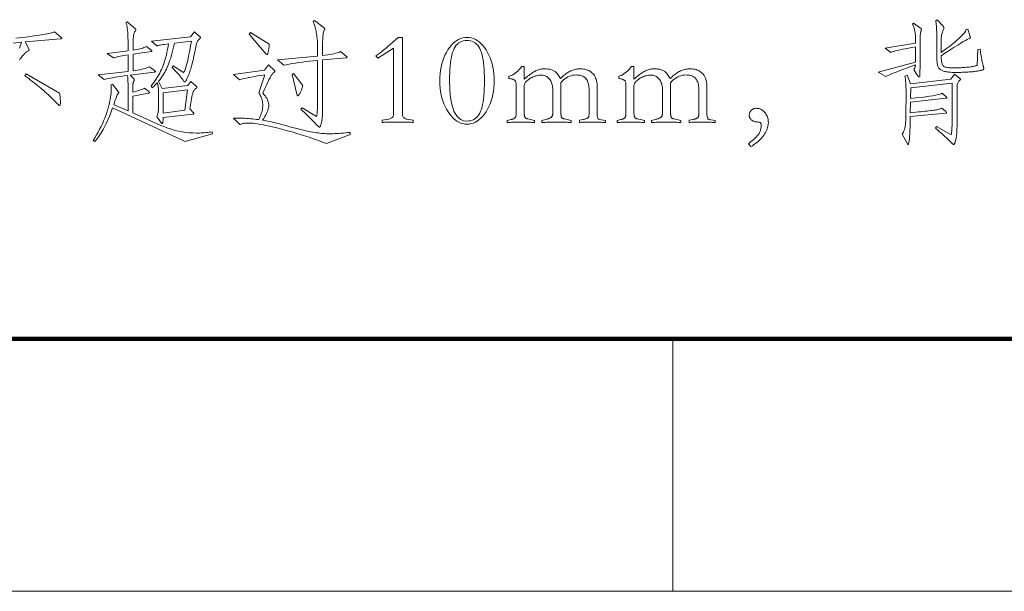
# Model space of a CAD drawing. Extents: x 0 to 1189, y 0 to 841.
# Tile 53 of 132: x 197 to 236, y 10 to 33. Entities that reach past the tile are written whole.
import ezdxf

# ---------------------------------------------------------------- set-up
doc = ezdxf.new("R2010")
doc.units = 0

msp = doc.modelspace()

# ---------------------------------------------------------------- linework, layer by layer
at = {"color": 7, "lineweight": 100}
msp.add_line((20, 20), (1169, 20), dxfattribs=at)
at = {"color": 7, "lineweight": 13, "ltscale": 0.25}
msp.add_line((222.938, 20), (222.938, 10), dxfattribs=at)
at = {"color": 7, "lineweight": 13}
msp.add_line((10, 10), (1179, 10), dxfattribs=at)
for points in [[(204.689, 28.127), (203.601, 27.827), (200.729, 29.157), (200.676, 29.002), (200.618, 28.852), (200.557, 28.706), (200.492, 28.566), (200.423, 28.43), (200.35, 28.298), (200.274, 28.172), (200.194, 28.05), (200.11, 27.933), (200.022, 27.821), (199.959, 27.863), (200.028, 27.974), (200.093, 28.085), (200.155, 28.196), (200.214, 28.307), (200.269, 28.418), (200.321, 28.529), (200.37, 28.64), (200.415, 28.75), (200.456, 28.861), (200.494, 28.972), (200.529, 29.081), (200.56, 29.187), (200.587, 29.289), (200.611, 29.389), (200.631, 29.484), (200.647, 29.576), (200.66, 29.665), (200.669, 29.751), (200.675, 29.833), (200.676, 29.912), (200.676, 29.929), (200.676, 29.947), (200.676, 29.963), (200.675, 29.979), (200.674, 29.995), (200.673, 30.01), (200.671, 30.024), (200.67, 30.038), (200.668, 30.052), (200.666, 30.065), (200.729, 30.097), (200.951, 29.811), (200.955, 29.806), (200.959, 29.801), (200.962, 29.796), (200.965, 29.792), (200.967, 29.787), (200.969, 29.783), (200.97, 29.778), (200.971, 29.774), (200.972, 29.77), (200.972, 29.767), (200.972, 29.763), (200.971, 29.759), (200.97, 29.755), (200.969, 29.751), (200.967, 29.747), (200.965, 29.743), (200.962, 29.739), (200.959, 29.735), (200.955, 29.731), (200.951, 29.727), (200.941, 29.716), (200.929, 29.697), (200.915, 29.672), (200.899, 29.638), (200.882, 29.598), (200.864, 29.55), (200.843, 29.494), (200.821, 29.431), (200.797, 29.361), (200.771, 29.284), (201.342, 29.035), (201.342, 29.901), (201.341, 29.983), (201.341, 30.058), (201.339, 30.127), (201.337, 30.19), (201.335, 30.247), (201.332, 30.298), (201.329, 30.342), (201.325, 30.381), (201.32, 30.413), (201.315, 30.44), (201.177, 30.421), (201.049, 30.403), (200.931, 30.385), (200.824, 30.368), (200.727, 30.351), (200.64, 30.335), (200.564, 30.32), (200.498, 30.305), (200.442, 30.29), (200.397, 30.276), (200.159, 30.461), (201.342, 30.603), (201.342, 31.258), (201.255, 31.244), (201.175, 31.231), (201.101, 31.218), (201.034, 31.206), (200.973, 31.193), (200.919, 31.181), (200.871, 31.17), (200.83, 31.158), (200.795, 31.147), (200.766, 31.136), (200.513, 31.316), (201.342, 31.422), (201.342, 31.686), (201.341, 31.813), (201.338, 31.931), (201.334, 32.039), (201.328, 32.138), (201.321, 32.228), (201.311, 32.308), (201.3, 32.379), (201.288, 32.441), (201.273, 32.493), (201.257, 32.535), (201.31, 32.572), (201.632, 32.287), (201.635, 32.285), (201.638, 32.283), (201.64, 32.281), (201.642, 32.278), (201.644, 32.275), (201.645, 32.273), (201.646, 32.27), (201.647, 32.267), (201.648, 32.264), (201.648, 32.261), (201.648, 32.258), (201.647, 32.255), (201.647, 32.252), (201.646, 32.249), (201.645, 32.246), (201.644, 32.244), (201.643, 32.241), (201.641, 32.239), (201.639, 32.237), (201.637, 32.235), (201.618, 32.202), (201.601, 32.165), (201.586, 32.124), (201.573, 32.078), (201.562, 32.029), (201.553, 31.975), (201.546, 31.917), (201.541, 31.854), (201.538, 31.788), (201.537, 31.717), (201.537, 31.448), (201.614, 31.46), (201.685, 31.472), (201.752, 31.486), (201.813, 31.499), (201.87, 31.514), (201.921, 31.529), (201.967, 31.545), (202.008, 31.561), (202.044, 31.578), (202.075, 31.596), (202.255, 31.448), (202.261, 31.442), (202.266, 31.436), (202.271, 31.431), (202.275, 31.426), (202.279, 31.421), (202.282, 31.417), (202.284, 31.413), (202.285, 31.409), (202.286, 31.406), (202.287, 31.403), (202.286, 31.401), (202.285, 31.398), (202.283, 31.396), (202.281, 31.394), (202.277, 31.392), (202.273, 31.39), (202.268, 31.388), (202.263, 31.387), (202.257, 31.386), (202.25, 31.385), (201.537, 31.284), (201.537, 30.624), (201.629, 30.638), (201.715, 30.653), (201.796, 30.668), (201.871, 30.684), (201.939, 30.7), (202.003, 30.716), (202.06, 30.733), (202.111, 30.751), (202.157, 30.769), (202.197, 30.788), (202.387, 30.64), (202.394, 30.635), (202.4, 30.63), (202.406, 30.625), (202.411, 30.621), (202.415, 30.617), (202.418, 30.612), (202.421, 30.608), (202.422, 30.605), (202.423, 30.601), (202.424, 30.598), (202.423, 30.595), (202.422, 30.592), (202.42, 30.589), (202.416, 30.587), (202.412, 30.585), (202.407, 30.583), (202.401, 30.581), (202.393, 30.579), (202.385, 30.578), (202.376, 30.577), (201.426, 30.456), (201.579, 30.297), (201.581, 30.294), (201.583, 30.291), (201.585, 30.288), (201.586, 30.284), (201.587, 30.281), (201.588, 30.278), (201.589, 30.275), (201.589, 30.272), (201.59, 30.269), (201.59, 30.265), (201.59, 30.262), (201.589, 30.258), (201.588, 30.254), (201.586, 30.25), (201.584, 30.245), (201.581, 30.24), (201.578, 30.234), (201.575, 30.228), (201.571, 30.222), (201.566, 30.215), (201.561, 30.208), (201.557, 30.199), (201.553, 30.19), (201.55, 30.179), (201.546, 30.168), (201.543, 30.155), (201.54, 30.141), (201.538, 30.127), (201.536, 30.111), (201.534, 30.094), (201.533, 30.075), (201.531, 30.053), (201.53, 30.029), (201.529, 30.001), (201.528, 29.97), (201.528, 29.937), (201.527, 29.901), (201.527, 29.862), (201.526, 29.82), (201.526, 29.775), (201.6, 29.794), (201.667, 29.813), (201.728, 29.831), (201.784, 29.849), (201.834, 29.866), (201.878, 29.882), (201.916, 29.897), (201.949, 29.911), (201.975, 29.925), (201.996, 29.938), (202.16, 29.801), (202.166, 29.796), (202.171, 29.791), (202.176, 29.786), (202.18, 29.782), (202.184, 29.778), (202.186, 29.774), (202.189, 29.77), (202.19, 29.767), (202.191, 29.764), (202.192, 29.761), (202.191, 29.759), (202.19, 29.756), (202.188, 29.754), (202.186, 29.752), (202.182, 29.75), (202.178, 29.748), (202.173, 29.747), (202.168, 29.745), (202.162, 29.744), (202.155, 29.743), (201.526, 29.616), (201.526, 28.956), (202.646, 28.46), (202.782, 28.403), (202.92, 28.352), (203.058, 28.307), (203.198, 28.267), (203.338, 28.234), (203.48, 28.207), (203.622, 28.186), (203.766, 28.171), (203.91, 28.162), (204.055, 28.159), (204.115, 28.16), (204.175, 28.161), (204.235, 28.163), (204.297, 28.167), (204.359, 28.171), (204.421, 28.176), (204.484, 28.182), (204.548, 28.19), (204.613, 28.198), (204.678, 28.207)], [(210.005, 31.189), (210.009, 31.186), (210.012, 31.183), (210.015, 31.18), (210.018, 31.177), (210.02, 31.174), (210.022, 31.171), (210.024, 31.168), (210.025, 31.166), (210.025, 31.163), (210.026, 31.16), (210.025, 31.158), (210.024, 31.155), (210.022, 31.153), (210.019, 31.151), (210.015, 31.149), (210.01, 31.147), (210.005, 31.146), (209.999, 31.144), (209.991, 31.143), (209.983, 31.142), (209.054, 31.063), (209.054, 29.294), (209.054, 29.193), (209.053, 29.098), (209.05, 29.01), (209.047, 28.929), (209.043, 28.855), (209.038, 28.787), (209.032, 28.725), (209.026, 28.671), (209.018, 28.623), (209.009, 28.581), (209, 28.545), (208.992, 28.513), (208.983, 28.485), (208.974, 28.46), (208.965, 28.439), (208.957, 28.422), (208.948, 28.409), (208.939, 28.399), (208.931, 28.393), (208.922, 28.391), (208.919, 28.392), (208.916, 28.392), (208.912, 28.393), (208.909, 28.395), (208.905, 28.397), (208.901, 28.399), (208.898, 28.402), (208.894, 28.405), (208.89, 28.409), (208.885, 28.413), (208.815, 28.488), (208.745, 28.562), (208.675, 28.634), (208.605, 28.706), (208.536, 28.775), (208.467, 28.844), (208.398, 28.911), (208.33, 28.977), (208.262, 29.041), (208.194, 29.104), (208.241, 29.162), (208.811, 28.819), (208.819, 28.85), (208.827, 28.888), (208.833, 28.932), (208.839, 28.984), (208.843, 29.042), (208.847, 29.107), (208.85, 29.179), (208.852, 29.258), (208.853, 29.344), (208.854, 29.437), (208.854, 31.041), (208.692, 31.025), (208.537, 31.008), (208.387, 30.991), (208.244, 30.972), (208.107, 30.953), (207.976, 30.933), (207.851, 30.913), (207.732, 30.891), (207.619, 30.869), (207.513, 30.846), (207.27, 31.057), (208.854, 31.21), (208.854, 31.654), (208.853, 31.695), (208.852, 31.738), (208.849, 31.782), (208.846, 31.828), (208.841, 31.876), (208.836, 31.926), (208.829, 31.977), (208.822, 32.031), (208.813, 32.085), (208.804, 32.142), (208.793, 32.198), (208.783, 32.252), (208.772, 32.302), (208.76, 32.35), (208.749, 32.395), (208.737, 32.437), (208.724, 32.476), (208.711, 32.513), (208.698, 32.547), (208.685, 32.578), (208.732, 32.625), (209.128, 32.314), (209.131, 32.312), (209.134, 32.309), (209.136, 32.307), (209.138, 32.305), (209.14, 32.303), (209.142, 32.3), (209.143, 32.298), (209.143, 32.295), (209.144, 32.293), (209.144, 32.29), (209.144, 32.287), (209.143, 32.285), (209.143, 32.282), (209.142, 32.279), (209.14, 32.276), (209.138, 32.273), (209.136, 32.27), (209.134, 32.267), (209.131, 32.264), (209.128, 32.261), (209.114, 32.235), (209.102, 32.203), (209.091, 32.164), (209.081, 32.117), (209.073, 32.064), (209.066, 32.004), (209.061, 31.938), (209.057, 31.864), (209.055, 31.783), (209.054, 31.696), (209.054, 31.232), (209.159, 31.245), (209.257, 31.258), (209.346, 31.272), (209.428, 31.287), (209.503, 31.303), (209.57, 31.319), (209.629, 31.336), (209.681, 31.353), (209.725, 31.371), (209.762, 31.39)], [(232.483, 32.52), (232.757, 32.319), (232.764, 32.313), (232.77, 32.307), (232.776, 32.301), (232.781, 32.295), (232.785, 32.29), (232.788, 32.285), (232.791, 32.28), (232.793, 32.275), (232.794, 32.271), (232.794, 32.266), (232.794, 32.262), (232.793, 32.257), (232.793, 32.253), (232.792, 32.248), (232.79, 32.242), (232.788, 32.237), (232.786, 32.231), (232.784, 32.226), (232.781, 32.22), (232.778, 32.213), (232.77, 32.195), (232.763, 32.168), (232.757, 32.132), (232.751, 32.088), (232.747, 32.034), (232.743, 31.971), (232.74, 31.9), (232.738, 31.82), (232.736, 31.731), (232.736, 31.633), (232.736, 30.936), (232.736, 30.855), (232.736, 30.781), (232.736, 30.715), (232.735, 30.655), (232.735, 30.603), (232.734, 30.557), (232.733, 30.519), (232.733, 30.488), (232.732, 30.464), (232.731, 30.448), (232.73, 30.435), (232.728, 30.424), (232.726, 30.414), (232.724, 30.405), (232.721, 30.398), (232.718, 30.392), (232.714, 30.388), (232.711, 30.384), (232.706, 30.382), (232.702, 30.382), (232.697, 30.382), (232.692, 30.384), (232.686, 30.387), (232.681, 30.391), (232.675, 30.396), (232.668, 30.403), (232.662, 30.41), (232.655, 30.419), (232.648, 30.429), (232.641, 30.44), (232.488, 30.667), (232.498, 30.683), (232.508, 30.7), (232.516, 30.718), (232.524, 30.736), (232.531, 30.755), (232.538, 30.775), (232.544, 30.796), (232.549, 30.817), (232.553, 30.839), (232.557, 30.862), (232.374, 30.796), (232.205, 30.734), (232.052, 30.677), (231.912, 30.624), (231.787, 30.576), (231.677, 30.532), (231.581, 30.493), (231.499, 30.458), (231.432, 30.428), (231.379, 30.403), (231.073, 30.566), (232.562, 30.968), (232.562, 31.575), (232.413, 31.55), (232.276, 31.525), (232.15, 31.502), (232.036, 31.479), (231.932, 31.457), (231.84, 31.436), (231.76, 31.415), (231.69, 31.396), (231.632, 31.377), (231.585, 31.358), (231.358, 31.517), (232.562, 31.717), (232.561, 31.829), (232.557, 31.933), (232.551, 32.029), (232.542, 32.117), (232.531, 32.196), (232.518, 32.268), (232.502, 32.331), (232.484, 32.386), (232.464, 32.433), (232.44, 32.472)], [(235.117, 31.485), (235.128, 31.408), (235.14, 31.335), (235.151, 31.267), (235.161, 31.203), (235.172, 31.143), (235.182, 31.088), (235.192, 31.037), (235.201, 30.99), (235.211, 30.948), (235.22, 30.91), (235.228, 30.875), (235.236, 30.844), (235.243, 30.816), (235.249, 30.791), (235.253, 30.769), (235.258, 30.75), (235.261, 30.735), (235.263, 30.722), (235.264, 30.713), (235.265, 30.706), (235.264, 30.702), (235.264, 30.697), (235.263, 30.693), (235.261, 30.689), (235.259, 30.685), (235.256, 30.682), (235.253, 30.678), (235.25, 30.675), (235.245, 30.672), (235.241, 30.669), (235.235, 30.667), (235.227, 30.663), (235.216, 30.66), (235.204, 30.656), (235.189, 30.652), (235.172, 30.648), (235.152, 30.643), (235.13, 30.638), (235.106, 30.633), (235.08, 30.627), (235.051, 30.621), (235.02, 30.616), (234.987, 30.611), (234.951, 30.606), (234.912, 30.601), (234.872, 30.596), (234.828, 30.592), (234.783, 30.587), (234.735, 30.583), (234.684, 30.58), (234.632, 30.576), (234.579, 30.573), (234.525, 30.57), (234.471, 30.568), (234.416, 30.566), (234.36, 30.564), (234.304, 30.563), (234.246, 30.562), (234.188, 30.561), (234.13, 30.561), (234.072, 30.562), (234.017, 30.563), (233.964, 30.566), (233.914, 30.57), (233.867, 30.574), (233.822, 30.58), (233.781, 30.587), (233.741, 30.595), (233.704, 30.604), (233.67, 30.614), (233.639, 30.625), (233.609, 30.637), (233.582, 30.651), (233.557, 30.666), (233.535, 30.682), (233.514, 30.699), (233.496, 30.718), (233.48, 30.737), (233.466, 30.758), (233.454, 30.78), (233.444, 30.805), (233.435, 30.833), (233.427, 30.866), (233.42, 30.903), (233.414, 30.943), (233.41, 30.988), (233.406, 31.036), (233.403, 31.088), (233.402, 31.145), (233.401, 31.205), (233.401, 31.844), (233.401, 31.957), (233.4, 32.062), (233.397, 32.159), (233.394, 32.248), (233.391, 32.328), (233.386, 32.401), (233.381, 32.465), (233.374, 32.521), (233.367, 32.569), (233.359, 32.609), (233.417, 32.652), (233.66, 32.393), (233.665, 32.387), (233.669, 32.381), (233.673, 32.375), (233.677, 32.369), (233.68, 32.363), (233.682, 32.358), (233.684, 32.352), (233.685, 32.347), (233.686, 32.342), (233.686, 32.337), (233.686, 32.333), (233.686, 32.328), (233.685, 32.323), (233.684, 32.317), (233.682, 32.312), (233.681, 32.306), (233.679, 32.3), (233.676, 32.294), (233.673, 32.288), (233.67, 32.282), (233.652, 32.244), (233.636, 32.204), (233.622, 32.164), (233.61, 32.123), (233.599, 32.081), (233.591, 32.039), (233.584, 31.995), (233.579, 31.951), (233.576, 31.906), (233.575, 31.86), (233.575, 31.358), (233.746, 31.478), (233.9, 31.592), (234.039, 31.699), (234.162, 31.799), (234.268, 31.893), (234.359, 31.98), (234.434, 32.06), (234.493, 32.134), (234.536, 32.201), (234.563, 32.261), (234.637, 32.277), (234.721, 31.986), (234.723, 31.981), (234.725, 31.976), (234.726, 31.971), (234.728, 31.967), (234.729, 31.962), (234.73, 31.958), (234.731, 31.953), (234.731, 31.949), (234.731, 31.945), (234.732, 31.942), (234.731, 31.938), (234.73, 31.934), (234.727, 31.931), (234.724, 31.927), (234.72, 31.924), (234.714, 31.92), (234.708, 31.917), (234.701, 31.914), (234.693, 31.91), (234.684, 31.907), (234.652, 31.895), (234.603, 31.87), (234.535, 31.832), (234.451, 31.782), (234.349, 31.72), (234.229, 31.645), (234.092, 31.558), (233.937, 31.458), (233.765, 31.346), (233.575, 31.221), (233.576, 31.157), (233.579, 31.098), (233.584, 31.045), (233.59, 30.996), (233.598, 30.953), (233.608, 30.915), (233.619, 30.882), (233.633, 30.854), (233.648, 30.832), (233.665, 30.814), (233.685, 30.8), (233.71, 30.788), (233.738, 30.777), (233.771, 30.767), (233.808, 30.759), (233.849, 30.752), (233.894, 30.747), (233.944, 30.744), (233.998, 30.741), (234.056, 30.741), (234.116, 30.741), (234.175, 30.742), (234.234, 30.743), (234.292, 30.745), (234.349, 30.748), (234.406, 30.751), (234.463, 30.755), (234.519, 30.759), (234.574, 30.764), (234.629, 30.77), (234.681, 30.776), (234.731, 30.782), (234.777, 30.789), (234.819, 30.796), (234.859, 30.803), (234.895, 30.811), (234.928, 30.819), (234.957, 30.828), (234.983, 30.837), (235.006, 30.846), (235.032, 31.474)], [(203.971, 32.166), (204.176, 31.992), (204.182, 31.987), (204.188, 31.981), (204.193, 31.977), (204.197, 31.972), (204.2, 31.967), (204.203, 31.963), (204.205, 31.959), (204.207, 31.955), (204.208, 31.951), (204.208, 31.947), (204.208, 31.943), (204.207, 31.939), (204.206, 31.936), (204.205, 31.932), (204.203, 31.928), (204.201, 31.924), (204.198, 31.92), (204.195, 31.916), (204.191, 31.911), (204.187, 31.907), (204.162, 31.881), (204.138, 31.854), (204.117, 31.826), (204.098, 31.797), (204.081, 31.766), (204.067, 31.734), (204.054, 31.701), (204.043, 31.667), (204.035, 31.632), (204.029, 31.596), (204.01, 31.494), (203.991, 31.397), (203.972, 31.304), (203.953, 31.214), (203.934, 31.129), (203.916, 31.048), (203.897, 30.971), (203.878, 30.898), (203.86, 30.829), (203.841, 30.764), (203.823, 30.703), (203.806, 30.647), (203.789, 30.594), (203.772, 30.545), (203.757, 30.5), (203.742, 30.459), (203.727, 30.422), (203.714, 30.388), (203.701, 30.359), (203.688, 30.334), (203.676, 30.312), (203.666, 30.292), (203.656, 30.273), (203.647, 30.257), (203.639, 30.243), (203.631, 30.231), (203.625, 30.221), (203.62, 30.212), (203.615, 30.206), (203.612, 30.202), (203.608, 30.199), (203.605, 30.196), (203.602, 30.194), (203.599, 30.192), (203.596, 30.19), (203.594, 30.189), (203.591, 30.188), (203.588, 30.187), (203.585, 30.186), (203.583, 30.186), (203.58, 30.187), (203.577, 30.188), (203.573, 30.19), (203.569, 30.193), (203.565, 30.197), (203.56, 30.201), (203.555, 30.207), (203.55, 30.213), (203.544, 30.22), (203.538, 30.229), (203.507, 30.276), (203.472, 30.324), (203.435, 30.374), (203.394, 30.425), (203.35, 30.478), (203.303, 30.532), (203.253, 30.587), (203.2, 30.644), (203.143, 30.702), (203.084, 30.762), (203.126, 30.825), (203.543, 30.556), (203.573, 30.61), (203.603, 30.68), (203.633, 30.766), (203.663, 30.867), (203.693, 30.985), (203.724, 31.118), (203.755, 31.266), (203.786, 31.431), (203.818, 31.611), (203.849, 31.807), (203.179, 31.722), (203.155, 31.611), (203.131, 31.504), (203.107, 31.402), (203.082, 31.305), (203.056, 31.212), (203.03, 31.125), (203.003, 31.042), (202.976, 30.964), (202.948, 30.891), (202.92, 30.822), (202.891, 30.757), (202.86, 30.693), (202.827, 30.629), (202.793, 30.567), (202.756, 30.506), (202.719, 30.446), (202.679, 30.388), (202.638, 30.33), (202.595, 30.273), (202.551, 30.218), (202.698, 29.922), (203.707, 30.044), (203.828, 30.202), (204.044, 30.012), (204.05, 30.008), (204.054, 30.004), (204.058, 30), (204.061, 29.996), (204.064, 29.992), (204.067, 29.989), (204.069, 29.985), (204.07, 29.982), (204.071, 29.978), (204.071, 29.975), (204.071, 29.972), (204.07, 29.969), (204.069, 29.966), (204.068, 29.962), (204.066, 29.959), (204.063, 29.956), (204.061, 29.953), (204.057, 29.95), (204.054, 29.947), (204.05, 29.943), (204.024, 29.924), (204.001, 29.902), (203.98, 29.879), (203.96, 29.854), (203.943, 29.827), (203.928, 29.799), (203.914, 29.769), (203.903, 29.737), (203.893, 29.704), (203.886, 29.669), (203.791, 29.115), (203.939, 28.962), (203.942, 28.958), (203.945, 28.955), (203.947, 28.952), (203.949, 28.949), (203.951, 28.946), (203.952, 28.943), (203.953, 28.941), (203.954, 28.938), (203.955, 28.935), (203.955, 28.933), (203.954, 28.93), (203.954, 28.928), (203.952, 28.925), (203.951, 28.923), (203.948, 28.921), (203.945, 28.92), (203.942, 28.918), (203.938, 28.916), (203.933, 28.915), (203.928, 28.914), (202.73, 28.782), (202.73, 28.736), (202.728, 28.695), (202.726, 28.658), (202.723, 28.627), (202.719, 28.6), (202.715, 28.578), (202.709, 28.561), (202.703, 28.549), (202.696, 28.542), (202.688, 28.539), (202.685, 28.539), (202.681, 28.54), (202.678, 28.542), (202.674, 28.543), (202.671, 28.546), (202.667, 28.549), (202.663, 28.552), (202.659, 28.556), (202.655, 28.561), (202.651, 28.566), (202.477, 28.819), (202.491, 28.844), (202.503, 28.872), (202.514, 28.903), (202.524, 28.937), (202.532, 28.975), (202.539, 29.015), (202.544, 29.059), (202.548, 29.106), (202.55, 29.156), (202.551, 29.21), (202.551, 29.685), (202.55, 29.744), (202.548, 29.8), (202.546, 29.854), (202.542, 29.905), (202.537, 29.954), (202.532, 30), (202.525, 30.044), (202.517, 30.085), (202.508, 30.124), (202.498, 30.16), (202.481, 30.14), (202.463, 30.12), (202.445, 30.099), (202.427, 30.079), (202.408, 30.058), (202.389, 30.038), (202.369, 30.017), (202.349, 29.996), (202.329, 29.975), (202.308, 29.954), (202.25, 30.017), (202.307, 30.092), (202.362, 30.167), (202.414, 30.241), (202.464, 30.316), (202.51, 30.39), (202.554, 30.463), (202.595, 30.537), (202.633, 30.61), (202.668, 30.683), (202.701, 30.756), (202.731, 30.831), (202.76, 30.911), (202.788, 30.994), (202.814, 31.082), (202.839, 31.173), (202.862, 31.27), (202.884, 31.37), (202.905, 31.474), (202.924, 31.583), (202.941, 31.696), (202.861, 31.685), (202.789, 31.674), (202.724, 31.664), (202.667, 31.655), (202.617, 31.646), (202.574, 31.638), (202.538, 31.63), (202.51, 31.623), (202.49, 31.617), (202.477, 31.612), (202.276, 31.796), (203.818, 31.971)], [(206.937, 31.68), (206.937, 31.655), (206.936, 31.629), (206.935, 31.603), (206.932, 31.576), (206.929, 31.55), (206.926, 31.523), (206.922, 31.495), (206.917, 31.467), (206.912, 31.439), (206.906, 31.411), (206.899, 31.384), (206.893, 31.36), (206.887, 31.338), (206.881, 31.32), (206.875, 31.304), (206.87, 31.291), (206.864, 31.281), (206.858, 31.274), (206.853, 31.27), (206.848, 31.268), (206.846, 31.269), (206.843, 31.269), (206.841, 31.27), (206.838, 31.271), (206.836, 31.272), (206.833, 31.274), (206.83, 31.276), (206.827, 31.279), (206.824, 31.281), (206.821, 31.284), (206.14, 32.081), (206.198, 32.15)], [(212.644, 28.581), (212.588, 28.584), (212.531, 28.587), (212.473, 28.59), (212.413, 28.592), (212.352, 28.593), (212.29, 28.595), (212.226, 28.596), (212.161, 28.597), (212.094, 28.597), (212.026, 28.597), (211.958, 28.597), (211.892, 28.597), (211.827, 28.596), (211.763, 28.595), (211.7, 28.593), (211.639, 28.592), (211.58, 28.59), (211.521, 28.587), (211.464, 28.584), (211.409, 28.581), (211.409, 28.666), (211.683, 28.713), (211.718, 28.722), (211.75, 28.733), (211.777, 28.747), (211.801, 28.764), (211.822, 28.783), (211.838, 28.805), (211.851, 28.83), (211.861, 28.857), (211.866, 28.887), (211.868, 28.919), (211.868, 31.527), (211.24, 31.121), (211.166, 31.221), (211.24, 31.271), (211.318, 31.326), (211.398, 31.386), (211.481, 31.452), (211.567, 31.522), (211.656, 31.597), (211.748, 31.678), (211.843, 31.763), (211.941, 31.854), (212.042, 31.949), (212.216, 31.949), (212.216, 28.919), (212.218, 28.885), (212.224, 28.853), (212.233, 28.825), (212.246, 28.799), (212.263, 28.777), (212.283, 28.757), (212.307, 28.74), (212.335, 28.727), (212.366, 28.716), (212.401, 28.708), (212.644, 28.666)], [(214.777, 31.949), (214.863, 31.945), (214.947, 31.93), (215.029, 31.905), (215.108, 31.87), (215.185, 31.826), (215.26, 31.772), (215.332, 31.708), (215.402, 31.634), (215.469, 31.55), (215.534, 31.456), (215.595, 31.355), (215.649, 31.249), (215.697, 31.138), (215.739, 31.023), (215.774, 30.902), (215.803, 30.777), (215.825, 30.647), (215.841, 30.512), (215.851, 30.373), (215.854, 30.229), (215.851, 30.085), (215.841, 29.946), (215.825, 29.813), (215.803, 29.683), (215.774, 29.559), (215.739, 29.439), (215.697, 29.324), (215.649, 29.213), (215.595, 29.107), (215.534, 29.006), (215.469, 28.913), (215.402, 28.829), (215.332, 28.755), (215.26, 28.691), (215.185, 28.636), (215.108, 28.592), (215.029, 28.557), (214.947, 28.533), (214.863, 28.518), (214.777, 28.513), (214.693, 28.518), (214.612, 28.532), (214.532, 28.557), (214.454, 28.591), (214.378, 28.635), (214.304, 28.689), (214.232, 28.752), (214.162, 28.825), (214.094, 28.908), (214.027, 29.001), (213.965, 29.101), (213.909, 29.206), (213.86, 29.317), (213.818, 29.432), (213.782, 29.552), (213.752, 29.677), (213.729, 29.808), (213.713, 29.943), (213.703, 30.083), (213.7, 30.229), (213.703, 30.373), (213.713, 30.512), (213.729, 30.647), (213.751, 30.777), (213.78, 30.902), (213.815, 31.023), (213.856, 31.138), (213.904, 31.249), (213.959, 31.355), (214.019, 31.456), (214.084, 31.55), (214.152, 31.634), (214.222, 31.708), (214.294, 31.772), (214.368, 31.826), (214.445, 31.87), (214.525, 31.905), (214.606, 31.93), (214.69, 31.945)], [(214.777, 28.634), (214.852, 28.638), (214.923, 28.65), (214.99, 28.669), (215.051, 28.696), (215.107, 28.731), (215.159, 28.774), (215.206, 28.824), (215.248, 28.883), (215.285, 28.949), (215.318, 29.022), (215.346, 29.104), (215.372, 29.195), (215.395, 29.294), (215.414, 29.401), (215.431, 29.518), (215.444, 29.643), (215.455, 29.776), (215.462, 29.918), (215.467, 30.069), (215.468, 30.229), (215.467, 30.388), (215.462, 30.539), (215.455, 30.681), (215.444, 30.815), (215.431, 30.94), (215.414, 31.056), (215.395, 31.165), (215.372, 31.264), (215.346, 31.355), (215.318, 31.437), (215.285, 31.512), (215.248, 31.578), (215.206, 31.637), (215.159, 31.687), (215.107, 31.73), (215.051, 31.766), (214.99, 31.793), (214.923, 31.812), (214.852, 31.824), (214.777, 31.828), (214.701, 31.824), (214.63, 31.812), (214.564, 31.793), (214.503, 31.766), (214.446, 31.73), (214.394, 31.687), (214.348, 31.637), (214.305, 31.578), (214.268, 31.512), (214.236, 31.437), (214.207, 31.355), (214.182, 31.264), (214.159, 31.165), (214.139, 31.056), (214.123, 30.94), (214.109, 30.815), (214.099, 30.681), (214.091, 30.539), (214.087, 30.388), (214.085, 30.229), (214.092, 29.926), (214.113, 29.655), (214.147, 29.415), (214.196, 29.208), (214.258, 29.033), (214.334, 28.889), (214.424, 28.778), (214.528, 28.698), (214.645, 28.65)], [(210.152, 28.101), (209.213, 27.742), (209.053, 27.804), (208.89, 27.864), (208.724, 27.923), (208.554, 27.982), (208.382, 28.038), (208.206, 28.094), (208.028, 28.148), (207.846, 28.202), (207.661, 28.254), (207.473, 28.304), (207.289, 28.352), (207.116, 28.395), (206.953, 28.432), (206.801, 28.465), (206.66, 28.492), (206.529, 28.515), (206.409, 28.532), (206.3, 28.545), (206.202, 28.553), (206.114, 28.555), (206.071, 28.554), (206.031, 28.553), (205.992, 28.549), (205.954, 28.545), (205.919, 28.539), (205.885, 28.532), (205.852, 28.524), (205.822, 28.515), (205.793, 28.504), (205.765, 28.492), (205.523, 28.745), (205.543, 28.746), (205.563, 28.747), (205.584, 28.748), (205.605, 28.748), (205.627, 28.749), (205.649, 28.75), (205.671, 28.75), (205.693, 28.75), (205.716, 28.75), (205.739, 28.75), (205.812, 28.75), (205.887, 28.748), (205.962, 28.745), (206.039, 28.741), (206.117, 28.736), (206.195, 28.729), (206.275, 28.722), (206.356, 28.713), (206.437, 28.703), (206.52, 28.692), (206.55, 28.754), (206.577, 28.815), (206.601, 28.874), (206.622, 28.932), (206.639, 28.989), (206.653, 29.045), (206.664, 29.1), (206.672, 29.153), (206.677, 29.206), (206.679, 29.257), (206.677, 29.308), (206.673, 29.358), (206.665, 29.408), (206.655, 29.457), (206.642, 29.507), (206.626, 29.556), (206.606, 29.604), (206.584, 29.652), (206.559, 29.7), (206.531, 29.748), (206.768, 30.466), (206.619, 30.443), (206.48, 30.421), (206.351, 30.4), (206.234, 30.379), (206.127, 30.359), (206.031, 30.34), (205.946, 30.322), (205.871, 30.304), (205.808, 30.287), (205.755, 30.271), (205.523, 30.477), (206.753, 30.656), (206.911, 30.862), (207.154, 30.63), (207.156, 30.628), (207.158, 30.625), (207.159, 30.623), (207.161, 30.621), (207.162, 30.619), (207.163, 30.617), (207.163, 30.615), (207.164, 30.613), (207.164, 30.611), (207.164, 30.609), (207.164, 30.606), (207.164, 30.604), (207.163, 30.602), (207.162, 30.6), (207.16, 30.598), (207.159, 30.596), (207.157, 30.594), (207.154, 30.592), (207.152, 30.59), (207.149, 30.587), (207.133, 30.575), (207.117, 30.561), (207.101, 30.545), (207.085, 30.527), (207.069, 30.507), (207.053, 30.485), (207.036, 30.462), (207.02, 30.437), (207.004, 30.41), (206.988, 30.382), (206.97, 30.349), (206.949, 30.309), (206.926, 30.262), (206.9, 30.208), (206.871, 30.148), (206.839, 30.081), (206.804, 30.007), (206.767, 29.925), (206.727, 29.838), (206.684, 29.743), (206.729, 29.69), (206.77, 29.637), (206.805, 29.586), (206.836, 29.536), (206.862, 29.487), (206.884, 29.439), (206.9, 29.392), (206.912, 29.346), (206.919, 29.301), (206.922, 29.257), (206.919, 29.212), (206.912, 29.164), (206.899, 29.113), (206.882, 29.059), (206.86, 29.001), (206.832, 28.94), (206.8, 28.877), (206.763, 28.809), (206.721, 28.739), (206.673, 28.666), (206.741, 28.655), (206.81, 28.642), (206.881, 28.629), (206.953, 28.614), (207.027, 28.599), (207.103, 28.582), (207.18, 28.564), (207.26, 28.544), (207.341, 28.524), (207.423, 28.502), (207.595, 28.455), (207.757, 28.411), (207.907, 28.37), (208.048, 28.334), (208.177, 28.301), (208.296, 28.272), (208.405, 28.247), (208.503, 28.225), (208.59, 28.207), (208.666, 28.193), (208.737, 28.182), (208.807, 28.172), (208.876, 28.162), (208.944, 28.155), (209.011, 28.148), (209.078, 28.142), (209.143, 28.138), (209.208, 28.135), (209.271, 28.133), (209.334, 28.133), (209.398, 28.133), (209.466, 28.135), (209.538, 28.137), (209.614, 28.141), (209.693, 28.146), (209.776, 28.152), (209.863, 28.159), (209.954, 28.167), (210.049, 28.175), (210.147, 28.186)], [(198.628, 29.743), (198.634, 29.694), (198.64, 29.649), (198.644, 29.605), (198.648, 29.565), (198.652, 29.526), (198.655, 29.491), (198.657, 29.458), (198.659, 29.427), (198.66, 29.399), (198.66, 29.373), (198.659, 29.35), (198.658, 29.33), (198.656, 29.311), (198.653, 29.296), (198.649, 29.282), (198.645, 29.271), (198.639, 29.263), (198.633, 29.257), (198.626, 29.253), (198.618, 29.252), (198.615, 29.252), (198.613, 29.253), (198.611, 29.253), (198.608, 29.254), (198.606, 29.256), (198.603, 29.258), (198.6, 29.26), (198.597, 29.262), (198.594, 29.265), (198.591, 29.268), (198.52, 29.341), (198.45, 29.413), (198.382, 29.481), (198.314, 29.547), (198.248, 29.611), (198.183, 29.672), (198.12, 29.73), (198.057, 29.786), (197.996, 29.84), (197.937, 29.891), (197.877, 29.941), (197.815, 29.992), (197.751, 30.043), (197.685, 30.096), (197.617, 30.149), (197.548, 30.204), (197.476, 30.259), (197.403, 30.315), (197.328, 30.371), (197.25, 30.429), (197.298, 30.503)], [(208.268, 30.044), (208.261, 30.012), (208.253, 29.982), (208.245, 29.951), (208.235, 29.922), (208.225, 29.893), (208.214, 29.864), (208.201, 29.836), (208.188, 29.809), (208.174, 29.782), (208.16, 29.756), (208.145, 29.731), (208.131, 29.709), (208.119, 29.69), (208.108, 29.673), (208.099, 29.659), (208.09, 29.647), (208.083, 29.638), (208.078, 29.632), (208.073, 29.628), (208.07, 29.627), (208.067, 29.627), (208.065, 29.628), (208.063, 29.629), (208.06, 29.63), (208.059, 29.632), (208.057, 29.634), (208.055, 29.637), (208.054, 29.64), (208.052, 29.644), (208.051, 29.648), (207.84, 30.477), (207.903, 30.514)], [(219.232, 28.666), (219.385, 28.698), (219.41, 28.703), (219.433, 28.709), (219.455, 28.715), (219.475, 28.721), (219.494, 28.727), (219.511, 28.734), (219.527, 28.741), (219.541, 28.748), (219.554, 28.756), (219.565, 28.764), (219.575, 28.772), (219.584, 28.782), (219.592, 28.794), (219.599, 28.807), (219.604, 28.822), (219.609, 28.839), (219.613, 28.857), (219.616, 28.876), (219.617, 28.897), (219.618, 28.919), (219.618, 29.864), (219.616, 29.925), (219.613, 29.982), (219.606, 30.036), (219.598, 30.086), (219.587, 30.133), (219.573, 30.177), (219.557, 30.218), (219.538, 30.254), (219.517, 30.288), (219.494, 30.318), (219.467, 30.345), (219.438, 30.37), (219.407, 30.391), (219.372, 30.409), (219.335, 30.425), (219.294, 30.438), (219.251, 30.448), (219.206, 30.455), (219.157, 30.459), (219.106, 30.461), (219.037, 30.458), (218.97, 30.449), (218.905, 30.433), (218.841, 30.412), (218.78, 30.384), (218.72, 30.351), (218.662, 30.311), (218.606, 30.265), (218.551, 30.213), (218.499, 30.155), (218.499, 28.962), (218.499, 28.94), (218.499, 28.919), (218.5, 28.9), (218.502, 28.882), (218.504, 28.865), (218.506, 28.848), (218.509, 28.833), (218.512, 28.82), (218.516, 28.807), (218.52, 28.795), (218.525, 28.785), (218.531, 28.774), (218.539, 28.765), (218.548, 28.756), (218.559, 28.748), (218.572, 28.741), (218.585, 28.734), (218.601, 28.729), (218.617, 28.723), (218.636, 28.719), (218.905, 28.661), (218.905, 28.576), (218.852, 28.58), (218.798, 28.584), (218.744, 28.587), (218.689, 28.59), (218.633, 28.592), (218.577, 28.594), (218.52, 28.595), (218.462, 28.596), (218.404, 28.597), (218.345, 28.597), (218.283, 28.597), (218.222, 28.596), (218.16, 28.595), (218.1, 28.594), (218.039, 28.592), (217.979, 28.59), (217.92, 28.587), (217.861, 28.584), (217.802, 28.58), (217.744, 28.576), (217.744, 28.661), (217.897, 28.698), (217.925, 28.705), (217.953, 28.713), (217.978, 28.72), (218.002, 28.728), (218.024, 28.737), (218.045, 28.745), (218.064, 28.753), (218.081, 28.762), (218.096, 28.771), (218.11, 28.779), (218.123, 28.789), (218.134, 28.8), (218.144, 28.812), (218.153, 28.826), (218.16, 28.841), (218.166, 28.857), (218.171, 28.875), (218.174, 28.893), (218.176, 28.914), (218.176, 28.935), (218.176, 29.875), (218.175, 29.927), (218.171, 29.976), (218.165, 30.024), (218.156, 30.069), (218.145, 30.112), (218.131, 30.154), (218.114, 30.193), (218.095, 30.23), (218.074, 30.264), (218.05, 30.297), (218.024, 30.327), (217.996, 30.354), (217.967, 30.378), (217.937, 30.398), (217.905, 30.416), (217.871, 30.43), (217.836, 30.441), (217.8, 30.449), (217.762, 30.454), (217.722, 30.456), (217.675, 30.454), (217.628, 30.45), (217.582, 30.443), (217.535, 30.433), (217.49, 30.421), (217.444, 30.405), (217.399, 30.387), (217.354, 30.366), (217.31, 30.342), (217.266, 30.316), (217.224, 30.288), (217.187, 30.26), (217.154, 30.231), (217.126, 30.203), (217.102, 30.175), (217.082, 30.147), (217.066, 30.118), (217.056, 30.09), (217.049, 30.062), (217.047, 30.033), (217.047, 28.956), (217.047, 28.932), (217.048, 28.909), (217.05, 28.887), (217.052, 28.868), (217.055, 28.849), (217.059, 28.833), (217.064, 28.818), (217.069, 28.804), (217.075, 28.792), (217.081, 28.782), (217.088, 28.773), (217.096, 28.764), (217.105, 28.756), (217.115, 28.749), (217.125, 28.742), (217.137, 28.736), (217.149, 28.731), (217.161, 28.726), (217.175, 28.722), (217.189, 28.719), (217.459, 28.661), (217.459, 28.576), (217.406, 28.58), (217.353, 28.584), (217.3, 28.587), (217.247, 28.59), (217.195, 28.592), (217.142, 28.594), (217.089, 28.595), (217.036, 28.596), (216.983, 28.597), (216.931, 28.597), (216.876, 28.597), (216.821, 28.596), (216.765, 28.595), (216.71, 28.594), (216.655, 28.592), (216.599, 28.59), (216.544, 28.587), (216.488, 28.584), (216.432, 28.58), (216.376, 28.576), (216.376, 28.661), (216.529, 28.692), (216.552, 28.698), (216.573, 28.704), (216.592, 28.71), (216.61, 28.717), (216.626, 28.724), (216.641, 28.732), (216.655, 28.74), (216.666, 28.748), (216.676, 28.757), (216.685, 28.766), (216.693, 28.776), (216.699, 28.788), (216.705, 28.8), (216.71, 28.814), (216.715, 28.83), (216.718, 28.846), (216.721, 28.864), (216.723, 28.883), (216.724, 28.903), (216.725, 28.925), (216.725, 30.065), (216.724, 30.09), (216.723, 30.114), (216.72, 30.137), (216.717, 30.157), (216.712, 30.176), (216.707, 30.194), (216.7, 30.21), (216.693, 30.224), (216.684, 30.236), (216.675, 30.247), (216.663, 30.257), (216.649, 30.266), (216.632, 30.275), (216.613, 30.283), (216.591, 30.291), (216.566, 30.299), (216.538, 30.306), (216.508, 30.312), (216.475, 30.318), (216.44, 30.324), (216.44, 30.408), (216.493, 30.424), (216.546, 30.446), (216.598, 30.472), (216.65, 30.503), (216.701, 30.54), (216.751, 30.582), (216.801, 30.628), (216.85, 30.68), (216.899, 30.737), (216.946, 30.799), (217.047, 30.799), (217.047, 30.292), (217.093, 30.333), (217.138, 30.372), (217.182, 30.409), (217.225, 30.443), (217.266, 30.475), (217.307, 30.505), (217.347, 30.533), (217.386, 30.559), (217.424, 30.582), (217.461, 30.603), (217.498, 30.622), (217.535, 30.639), (217.572, 30.654), (217.609, 30.668), (217.647, 30.679), (217.684, 30.688), (217.723, 30.695), (217.761, 30.7), (217.8, 30.703), (217.839, 30.704), (217.887, 30.703), (217.933, 30.701), (217.977, 30.697), (218.019, 30.692), (218.058, 30.685), (218.095, 30.677), (218.129, 30.667), (218.161, 30.656), (218.191, 30.644), (218.219, 30.63), (218.245, 30.613), (218.271, 30.594), (218.298, 30.571), (218.324, 30.544), (218.351, 30.515), (218.377, 30.482), (218.403, 30.446), (218.43, 30.407), (218.456, 30.364), (218.483, 30.318), (218.519, 30.354), (218.555, 30.389), (218.591, 30.422), (218.628, 30.453), (218.664, 30.482), (218.701, 30.51), (218.738, 30.536), (218.775, 30.56), (218.812, 30.582), (218.85, 30.603), (218.888, 30.622), (218.927, 30.639), (218.967, 30.654), (219.008, 30.668), (219.051, 30.679), (219.094, 30.688), (219.139, 30.695), (219.185, 30.7), (219.232, 30.703), (219.28, 30.704), (219.341, 30.702), (219.399, 30.696), (219.454, 30.687), (219.507, 30.674), (219.557, 30.657), (219.604, 30.636), (219.649, 30.612), (219.69, 30.584), (219.729, 30.552), (219.765, 30.516), (219.799, 30.477), (219.828, 30.435), (219.854, 30.389), (219.877, 30.341), (219.896, 30.289), (219.912, 30.233), (219.924, 30.175), (219.933, 30.113), (219.938, 30.048), (219.94, 29.98), (219.94, 28.914), (219.941, 28.877), (219.943, 28.843), (219.947, 28.813), (219.953, 28.786), (219.961, 28.764), (219.97, 28.744), (219.981, 28.729), (219.994, 28.716), (220.008, 28.708), (220.024, 28.703), (220.262, 28.661), (220.262, 28.576), (220.209, 28.58), (220.157, 28.584), (220.106, 28.587), (220.055, 28.59), (220.004, 28.592), (219.954, 28.594), (219.905, 28.595), (219.856, 28.596), (219.808, 28.597), (219.76, 28.597), (219.698, 28.597), (219.638, 28.597), (219.58, 28.596), (219.524, 28.595), (219.47, 28.593), (219.418, 28.592), (219.368, 28.59), (219.321, 28.587), (219.276, 28.584), (219.232, 28.581)], [(223.582, 28.666), (223.735, 28.698), (223.76, 28.703), (223.783, 28.709), (223.805, 28.715), (223.825, 28.721), (223.844, 28.727), (223.861, 28.734), (223.876, 28.741), (223.891, 28.748), (223.903, 28.756), (223.915, 28.764), (223.925, 28.772), (223.934, 28.782), (223.942, 28.794), (223.949, 28.807), (223.954, 28.822), (223.959, 28.839), (223.963, 28.857), (223.965, 28.876), (223.967, 28.897), (223.968, 28.919), (223.968, 29.864), (223.966, 29.925), (223.963, 29.982), (223.956, 30.036), (223.948, 30.086), (223.937, 30.133), (223.923, 30.177), (223.907, 30.218), (223.888, 30.254), (223.867, 30.288), (223.844, 30.318), (223.817, 30.345), (223.788, 30.37), (223.757, 30.391), (223.722, 30.409), (223.684, 30.425), (223.644, 30.438), (223.601, 30.448), (223.555, 30.455), (223.507, 30.459), (223.456, 30.461), (223.387, 30.458), (223.32, 30.449), (223.255, 30.433), (223.191, 30.412), (223.13, 30.384), (223.07, 30.351), (223.012, 30.311), (222.955, 30.265), (222.901, 30.213), (222.848, 30.155), (222.848, 28.962), (222.849, 28.94), (222.849, 28.919), (222.85, 28.9), (222.852, 28.882), (222.854, 28.865), (222.856, 28.848), (222.859, 28.833), (222.862, 28.82), (222.866, 28.807), (222.87, 28.795), (222.875, 28.785), (222.881, 28.774), (222.889, 28.765), (222.898, 28.756), (222.909, 28.748), (222.921, 28.741), (222.935, 28.734), (222.951, 28.729), (222.967, 28.723), (222.986, 28.719), (223.255, 28.661), (223.255, 28.576), (223.202, 28.58), (223.148, 28.584), (223.094, 28.587), (223.039, 28.59), (222.983, 28.592), (222.927, 28.594), (222.87, 28.595), (222.812, 28.596), (222.754, 28.597), (222.695, 28.597), (222.633, 28.597), (222.572, 28.596), (222.51, 28.595), (222.45, 28.594), (222.389, 28.592), (222.329, 28.59), (222.27, 28.587), (222.211, 28.584), (222.152, 28.58), (222.094, 28.576), (222.094, 28.661), (222.247, 28.698), (222.275, 28.705), (222.302, 28.713), (222.328, 28.72), (222.352, 28.728), (222.374, 28.737), (222.395, 28.745), (222.413, 28.753), (222.431, 28.762), (222.446, 28.771), (222.46, 28.779), (222.473, 28.789), (222.484, 28.8), (222.494, 28.812), (222.503, 28.826), (222.51, 28.841), (222.516, 28.857), (222.52, 28.875), (222.524, 28.893), (222.526, 28.914), (222.526, 28.935), (222.526, 29.875), (222.525, 29.927), (222.521, 29.976), (222.515, 30.024), (222.506, 30.069), (222.495, 30.112), (222.481, 30.154), (222.464, 30.193), (222.445, 30.23), (222.424, 30.264), (222.4, 30.297), (222.374, 30.327), (222.346, 30.354), (222.317, 30.378), (222.287, 30.398), (222.255, 30.416), (222.221, 30.43), (222.186, 30.441), (222.15, 30.449), (222.112, 30.454), (222.072, 30.456), (222.025, 30.454), (221.978, 30.45), (221.932, 30.443), (221.885, 30.433), (221.839, 30.421), (221.794, 30.405), (221.749, 30.387), (221.704, 30.366), (221.66, 30.342), (221.616, 30.316), (221.574, 30.288), (221.537, 30.26), (221.504, 30.231), (221.476, 30.203), (221.451, 30.175), (221.432, 30.147), (221.416, 30.118), (221.405, 30.09), (221.399, 30.062), (221.397, 30.033), (221.397, 28.956), (221.397, 28.932), (221.398, 28.909), (221.4, 28.887), (221.402, 28.868), (221.405, 28.849), (221.409, 28.833), (221.413, 28.818), (221.419, 28.804), (221.424, 28.792), (221.431, 28.782), (221.438, 28.773), (221.446, 28.764), (221.455, 28.756), (221.465, 28.749), (221.475, 28.742), (221.486, 28.736), (221.498, 28.731), (221.511, 28.726), (221.525, 28.722), (221.539, 28.719), (221.808, 28.661), (221.808, 28.576), (221.756, 28.58), (221.703, 28.584), (221.65, 28.587), (221.597, 28.59), (221.544, 28.592), (221.492, 28.594), (221.439, 28.595), (221.386, 28.596), (221.333, 28.597), (221.281, 28.597), (221.226, 28.597), (221.171, 28.596), (221.115, 28.595), (221.06, 28.594), (221.005, 28.592), (220.949, 28.59), (220.894, 28.587), (220.838, 28.584), (220.782, 28.58), (220.726, 28.576), (220.726, 28.661), (220.879, 28.692), (220.902, 28.698), (220.923, 28.704), (220.942, 28.71), (220.96, 28.717), (220.976, 28.724), (220.991, 28.732), (221.004, 28.74), (221.016, 28.748), (221.026, 28.757), (221.035, 28.766), (221.043, 28.776), (221.049, 28.788), (221.055, 28.8), (221.06, 28.814), (221.065, 28.83), (221.068, 28.846), (221.071, 28.864), (221.073, 28.883), (221.074, 28.903), (221.075, 28.925), (221.075, 30.065), (221.074, 30.09), (221.073, 30.114), (221.07, 30.137), (221.067, 30.157), (221.062, 30.176), (221.057, 30.194), (221.05, 30.21), (221.043, 30.224), (221.034, 30.236), (221.025, 30.247), (221.013, 30.257), (220.999, 30.266), (220.982, 30.275), (220.963, 30.283), (220.941, 30.291), (220.916, 30.299), (220.888, 30.306), (220.858, 30.312), (220.825, 30.318), (220.79, 30.324), (220.79, 30.408), (220.843, 30.424), (220.896, 30.446), (220.948, 30.472), (221, 30.503), (221.051, 30.54), (221.101, 30.582), (221.151, 30.628), (221.2, 30.68), (221.249, 30.737), (221.296, 30.799), (221.397, 30.799), (221.397, 30.292), (221.443, 30.333), (221.488, 30.372), (221.532, 30.409), (221.574, 30.443), (221.616, 30.475), (221.657, 30.505), (221.697, 30.533), (221.736, 30.559), (221.774, 30.582), (221.811, 30.603), (221.848, 30.622), (221.884, 30.639), (221.922, 30.654), (221.959, 30.668), (221.997, 30.679), (222.034, 30.688), (222.073, 30.695), (222.111, 30.7), (222.15, 30.703), (222.189, 30.704), (222.237, 30.703), (222.283, 30.701), (222.327, 30.697), (222.368, 30.692), (222.408, 30.685), (222.444, 30.677), (222.479, 30.667), (222.511, 30.656), (222.541, 30.644), (222.569, 30.63), (222.595, 30.613), (222.621, 30.594), (222.648, 30.571), (222.674, 30.544), (222.701, 30.515), (222.727, 30.482), (222.753, 30.446), (222.78, 30.407), (222.806, 30.364), (222.833, 30.318), (222.869, 30.354), (222.905, 30.389), (222.941, 30.422), (222.977, 30.453), (223.014, 30.482), (223.051, 30.51), (223.088, 30.536), (223.125, 30.56), (223.162, 30.582), (223.199, 30.603), (223.238, 30.622), (223.277, 30.639), (223.317, 30.654), (223.358, 30.668), (223.401, 30.679), (223.444, 30.688), (223.489, 30.695), (223.535, 30.7), (223.582, 30.703), (223.63, 30.704), (223.691, 30.702), (223.749, 30.696), (223.804, 30.687), (223.857, 30.674), (223.907, 30.657), (223.954, 30.636), (223.999, 30.612), (224.04, 30.584), (224.079, 30.552), (224.115, 30.516), (224.148, 30.477), (224.178, 30.435), (224.204, 30.389), (224.227, 30.341), (224.246, 30.289), (224.262, 30.233), (224.274, 30.175), (224.283, 30.113), (224.288, 30.048), (224.29, 29.98), (224.29, 28.914), (224.29, 28.877), (224.293, 28.843), (224.297, 28.813), (224.303, 28.786), (224.311, 28.764), (224.32, 28.744), (224.331, 28.729), (224.344, 28.716), (224.358, 28.708), (224.374, 28.703), (224.612, 28.661), (224.612, 28.576), (224.559, 28.58), (224.507, 28.584), (224.456, 28.587), (224.405, 28.59), (224.354, 28.592), (224.304, 28.594), (224.255, 28.595), (224.206, 28.596), (224.158, 28.597), (224.11, 28.597), (224.048, 28.597), (223.988, 28.597), (223.93, 28.596), (223.874, 28.595), (223.82, 28.593), (223.768, 28.592), (223.718, 28.59), (223.671, 28.587), (223.625, 28.584), (223.582, 28.581)], [(234.103, 30.487), (234.314, 30.324), (234.32, 30.32), (234.324, 30.317), (234.328, 30.314), (234.331, 30.311), (234.334, 30.308), (234.337, 30.305), (234.339, 30.301), (234.34, 30.298), (234.341, 30.295), (234.341, 30.292), (234.341, 30.289), (234.34, 30.286), (234.339, 30.282), (234.337, 30.279), (234.336, 30.276), (234.333, 30.273), (234.331, 30.27), (234.327, 30.267), (234.324, 30.263), (234.32, 30.26), (234.298, 30.241), (234.278, 30.219), (234.261, 30.195), (234.245, 30.169), (234.233, 30.14), (234.222, 30.109), (234.214, 30.075), (234.208, 30.039), (234.205, 30), (234.204, 29.959), (234.204, 28.502), (234.203, 28.422), (234.202, 28.346), (234.199, 28.275), (234.196, 28.208), (234.192, 28.146), (234.187, 28.088), (234.18, 28.034), (234.173, 27.985), (234.165, 27.941), (234.156, 27.9), (234.147, 27.864), (234.138, 27.832), (234.129, 27.804), (234.121, 27.779), (234.113, 27.758), (234.105, 27.741), (234.097, 27.728), (234.09, 27.718), (234.083, 27.712), (234.077, 27.71), (234.07, 27.711), (234.064, 27.712), (234.056, 27.715), (234.049, 27.718), (234.041, 27.722), (234.033, 27.728), (234.025, 27.734), (234.016, 27.741), (234.007, 27.749), (233.998, 27.758), (233.949, 27.808), (233.898, 27.859), (233.842, 27.913), (233.783, 27.969), (233.721, 28.027), (233.654, 28.087), (233.585, 28.15), (233.511, 28.214), (233.434, 28.281), (233.354, 28.349), (233.396, 28.413), (233.971, 28.09), (233.979, 28.136), (233.987, 28.188), (233.993, 28.245), (233.998, 28.307), (234.003, 28.374), (234.007, 28.447), (234.01, 28.525), (234.012, 28.609), (234.013, 28.698), (234.014, 28.793), (234.014, 30.133), (232.372, 29.954), (232.361, 29.526), (232.58, 29.55), (232.778, 29.574), (232.955, 29.596), (233.111, 29.618), (233.247, 29.64), (233.362, 29.661), (233.455, 29.681), (233.529, 29.7), (233.581, 29.719), (233.612, 29.738), (233.776, 29.59), (233.781, 29.586), (233.786, 29.582), (233.789, 29.578), (233.793, 29.574), (233.796, 29.571), (233.798, 29.567), (233.8, 29.564), (233.801, 29.561), (233.802, 29.558), (233.802, 29.555), (233.802, 29.553), (233.801, 29.55), (233.799, 29.548), (233.796, 29.546), (233.793, 29.544), (233.789, 29.542), (233.784, 29.541), (233.779, 29.539), (233.772, 29.538), (233.765, 29.537), (232.361, 29.384), (232.351, 28.967), (232.463, 28.977), (232.569, 28.987), (232.67, 28.997), (232.765, 29.006), (232.854, 29.015), (232.937, 29.024), (233.014, 29.032), (233.086, 29.039), (233.151, 29.047), (233.211, 29.054), (233.266, 29.061), (233.318, 29.069), (233.366, 29.077), (233.411, 29.085), (233.451, 29.094), (233.489, 29.104), (233.522, 29.114), (233.552, 29.124), (233.579, 29.135), (233.602, 29.146), (233.76, 29.009), (233.766, 29.003), (233.772, 28.997), (233.776, 28.992), (233.78, 28.987), (233.784, 28.982), (233.787, 28.978), (233.789, 28.974), (233.791, 28.97), (233.792, 28.967), (233.792, 28.964), (233.791, 28.962), (233.79, 28.959), (233.789, 28.957), (233.786, 28.955), (233.783, 28.953), (233.779, 28.951), (233.774, 28.95), (233.768, 28.948), (233.762, 28.947), (233.755, 28.946), (232.351, 28.814), (232.345, 28.566), (232.342, 28.403), (232.337, 28.258), (232.331, 28.129), (232.324, 28.018), (232.316, 27.924), (232.307, 27.847), (232.297, 27.787), (232.286, 27.745), (232.274, 27.719), (232.261, 27.71), (232.259, 27.711), (232.257, 27.711), (232.254, 27.713), (232.252, 27.715), (232.249, 27.717), (232.246, 27.72), (232.244, 27.723), (232.241, 27.727), (232.238, 27.732), (232.235, 27.737), (232.029, 28.112), (232.055, 28.149), (232.078, 28.193), (232.099, 28.242), (232.117, 28.297), (232.133, 28.357), (232.146, 28.423), (232.156, 28.495), (232.164, 28.573), (232.169, 28.656), (232.171, 28.745), (232.182, 29.838), (232.181, 29.903), (232.18, 29.966), (232.178, 30.028), (232.175, 30.088), (232.171, 30.147), (232.167, 30.204), (232.161, 30.26), (232.155, 30.314), (232.148, 30.367), (232.14, 30.419), (232.224, 30.45), (232.361, 30.112), (233.961, 30.292)], [(203.701, 29.87), (202.73, 29.759), (202.73, 28.946), (203.59, 29.062)], [(225.937, 27.737), (226.007, 27.792), (226.071, 27.846), (226.129, 27.896), (226.181, 27.944), (226.228, 27.989), (226.268, 28.031), (226.303, 28.071), (226.332, 28.108), (226.355, 28.143), (226.372, 28.175), (226.386, 28.206), (226.398, 28.236), (226.409, 28.266), (226.418, 28.297), (226.426, 28.327), (226.432, 28.357), (226.437, 28.387), (226.441, 28.417), (226.443, 28.446), (226.443, 28.476), (226.442, 28.499), (226.438, 28.52), (226.431, 28.538), (226.421, 28.554), (226.408, 28.567), (226.393, 28.578), (226.375, 28.586), (226.354, 28.592), (226.33, 28.596), (226.304, 28.597), (226.276, 28.598), (226.249, 28.6), (226.223, 28.604), (226.198, 28.61), (226.174, 28.616), (226.15, 28.625), (226.127, 28.635), (226.105, 28.646), (226.084, 28.659), (226.063, 28.674), (226.044, 28.689), (226.027, 28.706), (226.012, 28.723), (225.999, 28.74), (225.988, 28.758), (225.979, 28.777), (225.972, 28.797), (225.967, 28.817), (225.964, 28.837), (225.963, 28.859), (225.964, 28.88), (225.966, 28.901), (225.97, 28.922), (225.975, 28.942), (225.982, 28.962), (225.991, 28.981), (226.001, 29), (226.012, 29.018), (226.025, 29.036), (226.04, 29.054), (226.055, 29.07), (226.072, 29.085), (226.091, 29.098), (226.11, 29.11), (226.13, 29.119), (226.151, 29.127), (226.174, 29.133), (226.198, 29.138), (226.222, 29.14), (226.248, 29.141), (226.285, 29.139), (226.32, 29.134), (226.355, 29.126), (226.39, 29.115), (226.423, 29.1), (226.456, 29.082), (226.487, 29.061), (226.518, 29.036), (226.549, 29.008), (226.578, 28.977), (226.606, 28.944), (226.63, 28.909), (226.652, 28.873), (226.671, 28.835), (226.687, 28.795), (226.7, 28.754), (226.71, 28.712), (226.717, 28.668), (226.722, 28.623), (226.723, 28.576), (226.721, 28.528), (226.716, 28.48), (226.707, 28.431), (226.694, 28.382), (226.677, 28.332), (226.657, 28.282), (226.633, 28.231), (226.605, 28.179), (226.574, 28.127), (226.538, 28.075), (226.5, 28.023), (226.459, 27.972), (226.415, 27.923), (226.368, 27.875), (226.318, 27.829), (226.265, 27.785), (226.21, 27.741), (226.152, 27.7), (226.09, 27.659), (226.026, 27.621)]]:
    msp.add_lwpolyline(points, close=True, dxfattribs=at)
for points in [[(196.892, 31.917), (197.286, 31.963), (197.624, 32.008), (197.907, 32.051), (198.134, 32.094), (198.306, 32.136), (198.422, 32.176), (198.681, 31.955), (198.687, 31.95), (198.692, 31.945), (198.697, 31.94), (198.701, 31.936), (198.705, 31.932), (198.708, 31.928), (198.71, 31.924), (198.711, 31.921), (198.712, 31.918), (198.713, 31.915), (198.712, 31.913), (198.711, 31.91), (198.708, 31.908), (198.705, 31.906), (198.701, 31.904), (198.696, 31.902), (198.689, 31.901), (198.682, 31.899), (198.674, 31.898), (198.665, 31.897), (197.256, 31.77), (197.414, 31.469), (197.415, 31.468), (197.416, 31.467), (197.417, 31.465), (197.417, 31.464), (197.418, 31.462), (197.418, 31.46), (197.419, 31.458), (197.419, 31.456), (197.419, 31.453), (197.419, 31.451), (197.419, 31.448), (197.418, 31.445), (197.416, 31.442), (197.414, 31.44), (197.411, 31.437), (197.408, 31.434), (197.404, 31.431), (197.399, 31.428), (197.394, 31.425), (197.388, 31.422), (197.365, 31.41), (197.342, 31.395), (197.318, 31.378), (197.293, 31.357), (197.268, 31.334), (197.242, 31.309), (197.216, 31.28), (197.188, 31.249), (197.16, 31.215), (197.132, 31.179), (197.101, 31.139), (197.069, 31.098), (197.034, 31.053)], [(197.032, 31.518), (197.081, 31.64), (197.118, 31.759), (196.788, 31.728)]]:
    msp.add_lwpolyline(points, dxfattribs=at)

doc.saveas('drawing.dxf')
